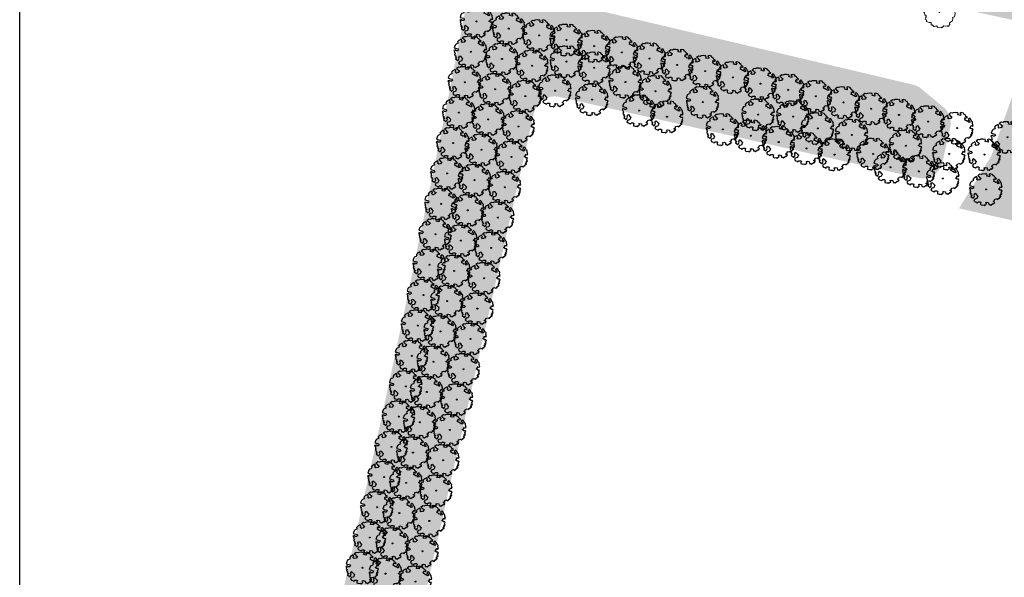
# Model space of a CAD drawing. Header units: metres. Extents: x 232632 to 233536, y 552897 to 554400.
# Tile 3 of 17: x 232868 to 233106, y 553433 to 553568. Entities that reach past the tile are written whole.
import ezdxf

# ---------------------------------------------------------------- set-up
doc = ezdxf.new("R2010")
doc.units = ezdxf.units.M
doc.layers.get('Defpoints').update_dxf_attribs({"color": 241})
doc.layers.add('N-WE-GR-BEPLANTING_CULTUUR_BOSPLANTSOEN-A', color=92, linetype='Continuous', lineweight=18)
doc.layers.add('N-WE-GR-GRAS-A', color=62, linetype='Continuous', lineweight=9)
for name, color, linetype, lineweight, true_color in [('N-WE-GR-BOOM-G', 7, 'Continuous', 18, 0x165700), ('N-WE-GR-BOOM-S', 7, 'Continuous', 25, 0x165700), ('N-WE-GR-BOOM_GROENCOMPENSATIE-S', 7, 'Continuous', 13, 0x165700)]:
    doc.layers.add(name, color=color, linetype=linetype, lineweight=lineweight, true_color=true_color)

# ---------------------------------------------------------------- blocks, each defined once
blk = doc.blocks.new('SGR-BOOM_20')
at = {"layer": 'N-WE-GR-BOOM-G', "flags": 128}
blk.add_lwpolyline([(-1.390737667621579, -3.512646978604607), (-1.732520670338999, -3.142690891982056), (-1.986993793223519, -3.205265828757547), (-1.971925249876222, -2.595168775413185), (-2.486809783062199, -2.612247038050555), (-3.153052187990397, -2.323662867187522), (-3.094451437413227, -1.961609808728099), (-3.487669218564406, -1.743993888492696), (-3.391229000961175, -1.458356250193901), (-3.160754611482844, -1.027053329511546), (-3.572769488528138, -0.7394513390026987), (-3.602460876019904, -0.1990949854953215), (-3.754555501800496, -0.08410330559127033), (-3.618311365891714, 0.6335739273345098), (-3.332428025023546, 0.6006905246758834), (-3.527072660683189, 1.217953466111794), (-3.467980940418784, 1.707120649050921), (-2.912801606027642, 2.283352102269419), (-2.98180568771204, 2.518782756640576), (-2.470895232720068, 3.152387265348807), (-1.968869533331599, 3.131380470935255), (-1.764112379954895, 3.486513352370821), (-1.383262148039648, 3.357926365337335), (-1.231413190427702, 3.179377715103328), (-0.71431877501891, 3.76846811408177), (-0.6129226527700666, 3.691806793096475), (-0.1991890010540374, 3.849103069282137), (0.6708284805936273, 3.661424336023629), (0.6003509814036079, 3.515513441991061), (1.635321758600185, 3.25092809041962), (1.761453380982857, 2.99620948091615), (2.308484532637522, 3.1085002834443), (2.549116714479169, 2.87876248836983), (2.693308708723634, 2.363386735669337), (3.327895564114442, 2.106704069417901), (3.256681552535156, 1.770122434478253), (3.547520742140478, 1.374940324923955), (3.444896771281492, 1.133816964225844), (3.810923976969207, 0.4586898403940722), (3.613824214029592, 0.4403839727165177), (3.813915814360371, -0.4120640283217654), (3.613869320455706, -1.193052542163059), (3.18109332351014, -1.343919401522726), (3.218196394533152, -1.611005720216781), (3.146000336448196, -2.20181475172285), (2.445155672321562, -2.644012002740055), (2.481767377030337, -3.038212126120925), (2.123933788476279, -3.532580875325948), (1.876626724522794, -3.385442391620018), (1.501223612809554, -3.492040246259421), (1.063245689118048, -3.344165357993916), (0.5592556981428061, -3.831613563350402), (0.3245616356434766, -3.70994717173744), (-0.4067107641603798, -3.802458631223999), (-0.6785075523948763, -3.41370582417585), (-1.18102442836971, -3.519812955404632), (-1.390737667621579, -3.512646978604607)], dxfattribs=at)
at = {"layer": 'N-WE-GR-BOOM-G'}
blk.add_circle((0, 0), 0.12, dxfattribs=at)
blk = doc.blocks.new('SGR-BOOM_06')
at = {"linetype": 'Continuous', "flags": 128}
blk.add_lwpolyline([(2.697926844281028, 3.519936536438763), (2.530031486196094, 3.938911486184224), (2.197017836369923, 4.064448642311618), (1.94450365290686, 4.524361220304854), (1.273022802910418, 4.692183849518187), (0.8554126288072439, 4.524288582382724), (1.107912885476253, 4.273186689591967), (1.064270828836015, 3.811889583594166), (0.2276521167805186, 3.979701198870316), (0.3518243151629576, 4.315444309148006), (0.1839317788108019, 4.692111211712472), (-0.1504327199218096, 4.608837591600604), (-0.4861730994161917, 4.692066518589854), (-1.154910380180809, 4.649713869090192), (-1.490634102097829, 4.483188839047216), (-1.95193375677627, 4.56504461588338), (-2.538756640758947, 4.105076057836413), (-2.119756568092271, 3.896293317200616), (-1.994180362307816, 3.643818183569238), (-1.575180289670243, 3.435035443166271), (-1.994130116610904, 2.890461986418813), (-2.538667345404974, 2.766231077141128), (-2.915367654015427, 3.099211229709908), (-2.619546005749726, 3.216664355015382), (-2.873110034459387, 3.855299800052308), (-3.627802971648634, 3.434898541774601), (-4.004453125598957, 3.015887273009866), (-3.794266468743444, 2.84803387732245), (-4.004419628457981, 2.513649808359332), (-4.424759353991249, 2.345754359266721), (-4.716801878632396, 2.05367287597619), (-5.01017267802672, 1.214316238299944), (-3.88011881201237, 0.9209648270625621), (-3.712226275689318, 0.5442979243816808), (-4.004271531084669, 0.2931597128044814), (-4.506508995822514, 0.2931262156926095), (-4.602327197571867, 0.5555981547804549), (-5.093368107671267, 0.3763383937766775), (-4.757596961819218, -0.1681847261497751), (-4.925450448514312, -0.3770066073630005), (-4.716628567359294, -0.544860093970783), (-4.88446521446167, -1.006165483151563), (-4.532341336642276, -1.182198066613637), (-4.716561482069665, -1.550699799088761), (-4.424496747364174, -1.591623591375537), (-4.292786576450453, -1.70719043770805), (-4.61907625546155, -2.106831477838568), (-3.920821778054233, -2.682045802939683), (-3.668355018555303, -2.430910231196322), (-3.459575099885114, -1.969602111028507), (-3.627456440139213, -1.760802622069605), (-3.418684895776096, -1.173935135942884), (-3.123882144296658, -1.341782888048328), (-2.788119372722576, -1.760746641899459), (-2.496040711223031, -2.010481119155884), (-2.788049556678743, -2.807529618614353), (-3.418567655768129, -2.931766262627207), (-3.668290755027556, -3.394441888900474), (-3.332530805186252, -3.771097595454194), (-2.831649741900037, -3.896623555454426), (-2.768861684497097, -4.022178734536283), (-2.70607362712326, -4.147733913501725), (-2.328058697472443, -3.728722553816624), (-1.825821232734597, -3.728689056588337), (-1.574691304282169, -3.89653972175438), (-1.698860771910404, -4.27322610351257), (-1.6988383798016, -4.608960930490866), (-1.154284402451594, -4.735848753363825), (-0.6097418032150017, -4.692139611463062), (-0.4855303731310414, -4.944614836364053), (-0.2330665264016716, -4.64980644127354), (0.1012924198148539, -4.483281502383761), (-0.05880460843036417, -4.006538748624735), (0.2691206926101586, -3.89641674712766), (0.7727313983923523, -4.023307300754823), (0.8560217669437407, -4.608790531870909), (1.149445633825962, -4.565098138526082), (1.441519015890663, -4.735675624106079), (2.070647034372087, -4.232031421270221), (2.365446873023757, -4.356206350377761), (2.321760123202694, -4.14739857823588), (2.657483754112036, -3.979508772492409), (2.406348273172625, -3.728406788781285), (2.112915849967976, -3.643810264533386), (2.574182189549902, -3.226158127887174), (2.615108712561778, -2.975036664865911), (3.159645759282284, -2.848076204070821), (3.537702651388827, -3.058226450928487), (3.787439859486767, -2.807091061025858), (3.770391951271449, -2.632754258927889), (4.123163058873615, -2.632730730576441), (4.123146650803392, -2.386717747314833), (4.458873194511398, -2.262500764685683), (4.458859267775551, -2.05369007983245), (4.082181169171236, -2.05371520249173), (4.543444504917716, -1.591025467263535), (4.250006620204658, -1.424542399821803), (4.626693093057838, -1.550076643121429), (4.752232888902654, -1.256641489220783), (4.54339981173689, -0.9209205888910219), (4.835431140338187, -0.4609716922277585), (4.667549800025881, -0.2521722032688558), (4.249928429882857, -0.2522000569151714), (3.746303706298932, 0.08486595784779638), (4.082024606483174, 0.2936990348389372), (4.375415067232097, 0.8382641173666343), (4.543299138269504, 0.5885213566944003), (4.876296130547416, 0.7127381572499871), (4.667437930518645, 1.425137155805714), (4.711079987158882, 1.886434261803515), (4.499534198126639, 1.969671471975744), (4.163754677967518, 2.639753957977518), (3.828442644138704, 3.012677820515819), (3.373874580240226, 2.603955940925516), (3.662895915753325, 2.430909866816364), (3.914056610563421, 1.801765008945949), (3.537384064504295, 1.718488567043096), (3.327180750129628, 2.136095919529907), (2.991451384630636, 2.054186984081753), (2.657064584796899, 2.305283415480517), (2.238064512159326, 2.514066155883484), (2.446864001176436, 2.681947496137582), (2.321287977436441, 2.931693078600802), (2.530081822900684, 3.184190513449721), (2.865825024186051, 3.05865353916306), (3.159240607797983, 3.226540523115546)], close=True, dxfattribs=at)
blk.add_circle((0, 0), 0.15)

msp = doc.modelspace()

# ---------------------------------------------------------------- hatches: boundary and pattern name
at = {"layer": 'N-WE-GR-BEPLANTING_CULTUUR_BOSPLANTSOEN-A'}
h = msp.add_hatch(dxfattribs=at)
h.set_pattern_fill('AGR-BOSPLANTSOEN', color=256, pattern_type=2)
h.set_pattern_definition([(0, (0, 0), (1, 1), [1.2, -0.8]), (90, (0.6, -0.4), (-4, 2.449293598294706e-16), [0.8, -1.2]), (90, (1.6, 0.6), (-4, 2.449293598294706e-16), [0.8, -1.2]), (90, (2.6, -0.2), (-4, 2.449293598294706e-16), [0.4, -1.6]), (90, (3.6, 0.8), (-4, 2.449293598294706e-16), [0.4, -1.6])])
edge = h.paths.add_edge_path()
edge.add_line((232953.9717149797, 553326.3512404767), (233021.5733691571, 553354.8207621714))
edge.add_arc((233017.6921428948, 553364.0368395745), 9.999999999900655, 292.8377340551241, 437.2769775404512)
edge.add_line((233019.8945246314, 553373.7913008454), (232961.7222102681, 553386.9255621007))
edge.add_arc((232962.8234011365, 553391.8027927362), 5.000000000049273, 167.2763258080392, 257.2769775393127, ccw=False)
edge.add_line((232957.9461830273, 553392.9040390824), (232992.3050564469, 553545.0731884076))
edge.add_arc((232997.1822745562, 553543.9719420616), 5.000000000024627, 77.27697812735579, 167.2763258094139, ccw=False)
edge.add_line((232998.2834653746, 553548.8491727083), (233085.1143817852, 553529.244316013))
edge.add_arc((233086.2155726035, 553534.1215466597), 5.000000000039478, 257.2769781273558, 347.2804352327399)
edge.add_line((233091.0928696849, 553533.0206501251), (233092.9936225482, 553541.4415471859))
edge.add_arc((233088.1163254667, 553542.5424437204), 5.00000000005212, 347.2804352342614, 410.3857527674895)
edge.add_line((233091.3044033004, 553546.3942173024), (233085.9749162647, 553550.8053850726))
edge.add_arc((233082.7868384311, 553546.9536114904), 5.000000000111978, 50.38575276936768, 76.73122625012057)
edge.add_line((233083.9344350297, 553551.8201320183), (232982.1247364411, 553575.8283455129))
edge.add_arc((232980.9771398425, 553570.961824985), 5.000000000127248, 76.73122624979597, 169.0387567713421)
edge.add_arc((228513.0076972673, 554436.31104211), 4545.997715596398, 345.6736437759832, 349.0387567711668, ccw=False)
edge.add_arc((232922.4785251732, 553310.1906110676), 5.000000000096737, 165.6736437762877, 261.7626732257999)
edge.add_line((232921.7621565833, 553305.2421955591), (232926.8758039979, 553304.5019067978))
edge.add_arc((232927.5921725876, 553309.4503223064), 5.000000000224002, 261.7626732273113, 330.0994745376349)
edge.add_line((232931.926633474, 553306.9578438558), (232931.8387555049, 553306.8050226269))
edge.add_arc((232981.813667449, 553275.0735986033), 59.19776257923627, 141.8621142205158, 147.5866138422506, ccw=False)
edge.add_arc((232971.4372331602, 553284.8788921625), 45.00000000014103, 112.8377340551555, 143.5227739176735, ccw=False)
at = {"layer": 'N-WE-GR-GRAS-A'}
h = msp.add_hatch(dxfattribs=at)
h.set_pattern_fill('AGR-GRAS_01', color=256, scale=0.1, pattern_type=2)
h.set_pattern_definition([(0, (0, 0), (2.5, 2.5), [0.3, -2]), (45, (1, 0.5), (-0.2828427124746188, 4.666904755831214), [0.3, -2]), (29.99999999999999, (0.2, 0.3), (0.5686533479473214, 3.215063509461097), [0.3, -2]), (15, (0.8, 1.2), (0.9640675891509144, 1.811235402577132), [0.3, -2]), (135, (0.4, 5), (-0.07071067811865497, -1.626345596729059), [0.3, -2]), (150, (3, 1), (0.5392304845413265, -1.466025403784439), [0.3, -2]), (165, (0.6000000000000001, 0.1), (0.358630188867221, -1.752536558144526), [0.3, -2]), (85, (1, 1), (-2.18169349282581, 2.600041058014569), [0.3, -2]), (99.99999999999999, (0, 0), (-2.780294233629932, 1.946782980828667), [0.3, -2])])
h.paths.add_polyline_path([(233170.6052696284, 553499.4101122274), (233170.2811782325, 553498.4640864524), (233170.3497651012, 553498.4405898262), (233170.4454176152, 553498.5346674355), (233170.6465337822, 553498.6666088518), (233171.3276723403, 553498.4332630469), (233171.4508270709, 553498.7927528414), (233170.7696885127, 553499.0260986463), (233170.6917270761, 553499.2536470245), (233170.6738564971, 553499.3866156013)], flags=16)
h.paths.add_polyline_path([(233166.7040000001, 553511.4310000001), (233163.7729999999, 553506.9599999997), (233160.668, 553502.6879999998), (233157.1000000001, 553499.436), (233153.0589999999, 553497.866), (233150.038, 553498.497), (233147.785, 553501.3719999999), (233146.259, 553505.187), (233145.945, 553509.0969999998), (233146.8869999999, 553512.9929999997), (233147.8949999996, 553516.7779999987), (233149.0459999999, 553520.611), (233151.626, 553523.9529999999), (233155.1429999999, 553526.553), (233159.0160000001, 553528.251), (233161.7189999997, 553528.151), (233165.4399999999, 553527.1740000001), (233167.9139999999, 553524.7959999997), (233169.909, 553522.053), (233170.136, 553519.983), (233168.8239999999, 553516.9089999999), (233167.3659840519, 553512.8389554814)], flags=16)
edge = h.paths.add_edge_path(flags=16)
edge.add_line((233168.4147328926, 553496.1014646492), (233167.8333207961, 553494.4043173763))
edge.add_arc((232796.9912170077, 553621.4481446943), 392.0000000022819, 339.4986351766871, 341.0894634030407, ccw=False)
edge.add_line((233164.1634449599, 553484.1581049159), (233151.6198282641, 553450.6111142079))
edge.add_arc((233149.6996673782, 553451.3290850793), 2.050000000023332, 159.4986351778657, 339.49863517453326, ccw=False)
edge.add_line((233147.7795064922, 553452.0470559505), (233160.323123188, 553485.5940466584))
edge.add_arc((232796.1853164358, 553621.7431207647), 388.7581673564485, 339.4995131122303, 341.1423214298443)
edge.add_line((233164.076641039, 553496.0892868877), (233164.5360272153, 553497.4302393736))
edge.add_arc((233166.475380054, 553496.7658520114), 2.050000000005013, -18.910536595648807, 161.0894634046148, ccw=False)
h.paths.add_polyline_path([(233167.3659840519, 553512.8389554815), (233168.824, 553516.909), (233170.136, 553519.983), (233169.909, 553522.053), (233167.914, 553524.796), (233165.44, 553527.174), (233161.719, 553528.151), (233159.016, 553528.251), (233155.143, 553526.553), (233151.626, 553523.953), (233149.046, 553520.611), (233147.895, 553516.778), (233146.887, 553512.993), (233145.945, 553509.097), (233146.259, 553505.187), (233147.785, 553501.372), (233150.038, 553498.497), (233153.059, 553497.866), (233157.1, 553499.436), (233160.668, 553502.688), (233163.773, 553506.96), (233166.704, 553511.431)], flags=0)
h.paths.add_polyline_path([(233156.4590579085, 553532.0647622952), (233155.8000143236, 553531.2344508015), (233155.606251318, 553531.0239675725), (233154.7972870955, 553530.2641855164), (233155.2564069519, 553530.6632050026), (233155.738400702, 553531.152228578), (233156.1794905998, 553531.6751518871)], flags=0)
h.paths.add_polyline_path([(233145.4442929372, 553535.0698828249), (233145.8252143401, 553536.0698739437), (233145.7651261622, 553535.9488794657), (233145.5256036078, 553535.3432392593)], flags=0)
h.paths.add_polyline_path([(233146.5620598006, 553537.3287761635), (233147.2625347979, 553538.2112859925), (233147.2437941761, 553538.1922720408), (233146.8027042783, 553537.6693487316), (233146.4067661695, 553537.1175617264), (233146.0597929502, 553536.5422250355), (233145.8933072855, 553536.2069869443), (233146.4033395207, 553537.0951750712)], flags=0)
h.paths.add_polyline_path([(233145.1992595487, 553533.9103960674), (233145.3971450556, 553534.9113774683), (233145.34353202, 553534.7311370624), (233145.2206648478, 553534.118467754)], flags=0)
h.paths.add_polyline_path([(233148.3299639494, 553539.188052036), (233149.1999279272, 553539.7937898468), (233148.7935703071, 553539.5391771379), (233148.2440436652, 553539.1317098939), (233147.7257879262, 553538.6812956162), (233147.2987923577, 553538.2480723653), (233148.1077565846, 553539.0078544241)], flags=0)
h.paths.add_polyline_path([(233145.1714748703, 553532.7711322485), (233145.1827484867, 553533.7498991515), (233145.1581853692, 553533.5111316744), (233145.1566952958, 553532.9149778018)], flags=16)
h.paths.add_polyline_path([(233150.5247966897, 553540.4374438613), (233151.4730233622, 553540.7320877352), (233151.1951103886, 553540.6680600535), (233150.5756556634, 553540.4669457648), (233149.9650171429, 553540.2100253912), (233149.3690756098, 553539.8997732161), (233149.3004590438, 553539.8567799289), (233150.2691125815, 553540.3349864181)], flags=0)
h.paths.add_polyline_path([(233145.3649987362, 553531.6938978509), (233145.1862386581, 553532.6274403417), (233145.2162089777, 553532.3357474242), (233145.3361532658, 553531.7790188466)], flags=0)
h.paths.add_polyline_path([(233151.6341708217, 553540.769214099), (233152.6455821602, 553540.904008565), (233152.4365782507, 553540.89567911), (233151.8174156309, 553540.8114314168)], flags=0)
h.paths.add_polyline_path([(233145.7750922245, 553530.7182392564), (233145.4021121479, 553531.5843787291), (233145.5153730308, 553531.2501536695), (233145.7521422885, 553530.7542451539)], flags=0)
h.paths.add_polyline_path([(233152.8067981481, 553540.9104335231), (233153.7843490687, 553540.8603741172), (233153.6417118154, 553540.8841352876), (233153.0466353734, 553540.9199917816)], flags=16)
h.paths.add_polyline_path([(233146.0441808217, 553530.2960691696), (233146.3886761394, 553529.8800382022), (233145.8135805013, 553530.6578554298)], flags=0)
h.paths.add_polyline_path([(233147.1289413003, 553529.2573487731), (233146.3886761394, 553529.8800382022), (233146.7823105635, 553529.5101588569)], flags=0)
h.paths.add_polyline_path([(233153.9268339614, 553540.8366383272), (233154.8473453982, 553540.599751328), (233154.7641984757, 553540.6338722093), (233154.2160766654, 553540.7884549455)], flags=0)
h.paths.add_polyline_path([(233148.0278702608, 553528.7886501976), (233147.1867955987, 553529.2151535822), (233147.2212931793, 553529.1899932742), (233147.7013963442, 553528.9226248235)], flags=0)
h.paths.add_polyline_path([(233156.5935187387, 553539.4644624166), (233157.1686143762, 553538.6866451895), (233156.9380140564, 553539.0484314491)], flags=0)
h.paths.add_polyline_path([(233155.9015137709, 553540.0465567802), (233156.5935187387, 553539.4644624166), (233156.1998843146, 553539.8343417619), (233155.7609016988, 553540.1545073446), (233155.2807985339, 553540.4218757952), (233154.9543246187, 553540.5558504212), (233155.7116180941, 553540.1718319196)], flags=0)
h.paths.add_polyline_path([(233149.0553609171, 553528.5078622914), (233148.134849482, 553528.74474929), (233148.2179964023, 553528.7106284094), (233148.7661182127, 553528.5560456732)], flags=0)
h.paths.add_polyline_path([(233157.2071026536, 553538.6262613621), (233157.5800827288, 553537.7601218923), (233157.4668218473, 553538.0943469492), (233157.2300525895, 553538.5902554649)], flags=0)
h.paths.add_polyline_path([(233150.1753967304, 553528.4340670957), (233149.1978458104, 553528.4841265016), (233149.3404830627, 553528.4603653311), (233149.9355595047, 553528.4245088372)], flags=16)
h.paths.add_polyline_path([(233157.617196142, 553537.6506027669), (233157.7959562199, 553536.7170602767), (233157.7659859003, 553537.0087531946), (233157.6460416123, 553537.5654817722)], flags=0)
h.paths.add_polyline_path([(233151.3480240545, 553528.5752865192), (233150.3366127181, 553528.4404920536), (233150.5456166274, 553528.4488215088), (233151.1647792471, 553528.533069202)], flags=0)
h.paths.add_polyline_path([(233157.8107200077, 553536.5733683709), (233157.7994463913, 553535.5946014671), (233157.8240095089, 553535.8333689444), (233157.8254995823, 553536.4295228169)], flags=16)
h.paths.add_polyline_path([(233152.5310600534, 553528.9299458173), (233151.509171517, 553528.612412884), (233151.7870844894, 553528.6764405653), (233152.4065392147, 553528.8775548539)], flags=0)
h.paths.add_polyline_path([(233157.7829353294, 553535.4341045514), (233157.5850498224, 553534.4331231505), (233157.6386628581, 553534.6133635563), (233157.7615300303, 553535.2260328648)], flags=0)
h.paths.add_polyline_path([(233153.6817358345, 553529.4877206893), (233152.6721691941, 553528.9893161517), (233153.0171777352, 553529.1344752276), (233153.6131192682, 553529.4447274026)], flags=0)
h.paths.add_polyline_path([(233157.5379019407, 553534.2746177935), (233157.1569805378, 553533.2746266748), (233157.2170687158, 553533.3956211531), (233157.4565912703, 553534.0012613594)], flags=0)
h.paths.add_polyline_path([(233154.7583017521, 553530.2303034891), (233153.7822669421, 553529.5507107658), (233154.188624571, 553529.8053234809), (233154.7381512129, 553530.2127907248)], flags=0)
h.paths.add_polyline_path([(233157.0888875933, 553533.1375136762), (233156.528221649, 553532.1611502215), (233156.5754287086, 553532.2269388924), (233156.9224019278, 553532.8022755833)], flags=0)
h.paths.add_polyline_path([(233146.4033395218, 553537.0951750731), (233146.5620598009, 553537.3287761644), (233146.4731823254, 553537.2168017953)], flags=0)
h.paths.add_polyline_path([(233150.2691125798, 553540.3349864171), (233150.5247966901, 553540.437443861), (233150.3948754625, 553540.3970732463)], flags=0)
h.paths.add_polyline_path([(233155.7116180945, 553540.1718319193), (233155.9015137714, 553540.04655678), (233155.8147665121, 553540.1195260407)], flags=0)
h.paths.add_polyline_path([(233148.107756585, 553539.0078544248), (233148.3299639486, 553539.1880520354), (233148.2126421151, 553539.1063632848)], flags=0)
h.paths.add_polyline_path([(233155.8000143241, 553531.2344508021), (233155.6062513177, 553531.0239675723), (233155.7111368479, 553531.1224764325)], flags=0)
h.paths.add_polyline_path([(233145.4114197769, 553534.9835845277), (233145.8461857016, 553536.1249277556), (233146.4033395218, 553537.0951750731), (233146.5620598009, 553537.3287761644), (233147.27105803, 553538.222024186), (233148.107756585, 553539.0078544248), (233148.3299639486, 553539.1880520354), (233149.2658700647, 553539.8397039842), (233150.2691125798, 553540.3349864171), (233150.5247966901, 553540.437443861), (233151.5612113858, 553540.7594905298), (233152.7251596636, 553540.9146141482), (233153.8470834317, 553540.8571615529), (233154.8887769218, 553540.5890892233), (233155.7116180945, 553540.1718319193), (233155.9015137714, 553540.04655678), (233156.5935187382, 553539.4644624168), (233157.198514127, 553538.6462057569), (233157.6091502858, 553537.6926208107), (233157.8114434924, 553536.6361807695), (233157.7985048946, 553535.5128614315), (233157.5707751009, 553534.3609160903), (233157.1360091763, 553533.2195728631), (233156.5090125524, 553532.1276988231), (233155.8000143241, 553531.2344508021), (233155.6062513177, 553531.0239675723), (233154.7695527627, 553530.2381373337), (233153.7163248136, 553529.5047966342), (233152.587319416, 553528.9474273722), (233151.4209834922, 553528.5850100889), (233150.2570352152, 553528.4298864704), (233149.135111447, 553528.4873390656), (233148.0934179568, 553528.7554113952), (233147.1674283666, 553529.2249745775), (233146.3886761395, 553529.8800382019), (233145.7836807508, 553530.6982948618), (233145.3730445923, 553531.6518798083), (233145.1707513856, 553532.7083198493), (233145.1836899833, 553533.8316391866)], flags=16)
edge = h.paths.add_edge_path(flags=16)
edge.add_arc((233186.29318848, 553560.6310388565), 4.000000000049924, 341.0894634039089, 437.6229858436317)
edge.add_line((233187.1505624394, 553564.5380722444), (233013.8853420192, 553602.5600375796))
edge.add_arc((233013.4459378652, 553600.5576829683), 2.049999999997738, 77.62298584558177, 257.6229858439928)
edge.add_line((233013.006533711, 553598.555328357), (233184.0817343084, 553561.0139491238))
edge.add_arc((233183.6744816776, 553559.1581082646), 1.900000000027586, -18.910536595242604, 77.62298583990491, ccw=False)
edge.add_line((233185.4719306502, 553558.5423346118), (233166.7009577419, 553503.7496915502))
edge.add_arc((233168.6403169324, 553503.0853227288), 2.050000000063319, 161.0900111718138, 341.0895026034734)
edge.add_line((233170.5796702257, 553502.4209366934), (233170.5796618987, 553502.4209123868))
edge.add_line((233170.5796618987, 553502.4209123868), (233190.07729158, 553559.3346732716))
h.paths.add_polyline_path([(233136.08, 553561.6869999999), (233128.3819999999, 553551.212), (233120.807, 553556.7780000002), (233124.9999999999, 553562.483), (233126.225, 553561.583), (233129.73, 553566.354)], flags=16)
edge = h.paths.add_edge_path()
edge.add_line((233195.619510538, 553567.7985881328), (233180.4464687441, 553571.1282169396))
edge.add_line((233180.4464687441, 553571.1282169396), (233012.3093848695, 553608.0248448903))
edge.add_line((233012.3093848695, 553608.0248448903), (233008.2264434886, 553589.3663423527))
edge.add_line((233008.2264434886, 553589.3663423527), (233114.0135914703, 553566.1520165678))
edge.add_line((233114.0135914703, 553566.1520165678), (233102.8980824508, 553534.4785455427))
edge.add_line((233102.8980824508, 553534.4785455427), (233095.1253554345, 553521.8581588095))
edge.add_line((233095.1253554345, 553521.8581588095), (233130.8187454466, 553513.7992343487))
edge.add_line((233130.8187454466, 553513.7992343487), (233114.1307037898, 553439.8909582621))
edge.add_line((233114.1307037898, 553439.8909582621), (233126.1374416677, 553435.4014969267))
edge.add_arc((233138.482736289, 553468.8728925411), 35.67549051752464, 249.7544526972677, 259.5066121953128)
edge.add_arc((233132.1136104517, 553434.7050699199), 0.9200000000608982, 261.9919214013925, 339.4986351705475)
edge.add_line((233132.9753411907, 553434.382858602), (233135.840315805, 553442.0450248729))
edge.add_arc((233143.3336265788, 553439.2431873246), 7.999999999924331, 69.49863518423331, 159.4986351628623, ccw=False)
edge.add_line((233146.1354641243, 553446.7364980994), (233152.0177130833, 553444.5370556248))
edge.add_line((233152.0177130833, 553444.5370556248), (233166.5051045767, 553483.2825306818))
edge.add_arc((232796.9912167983, 553621.4481447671), 394.5000002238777, 339.4986351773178, 341.0894634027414)
edge.add_line((233170.1983852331, 553493.5940888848), (233195.619510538, 553567.7985881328))

# ---------------------------------------------------------------- linework, layer by layer
at = {"layer": 'Defpoints'}
msp.add_lwpolyline([(232867.8334066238, 554400.4949874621), (233536.3334066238, 554400.4949874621), (233536.3334066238, 552964.4949874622), (232867.8334066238, 552964.4949874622)], close=True, dxfattribs=at)

# ---------------------------------------------------------------- block references
at = {"layer": 'N-WE-GR-BOOM-S', "xscale": 0.8, "yscale": 0.8}
for p in [(232978.3788755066, 553567.122732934), (232986.1821771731, 553565.3596438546), (232993.4977724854, 553563.7067478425), (233000.1255742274, 553562.6451798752, -11.46505953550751), (232976.9543479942, 553559.7592608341), (233006.8309947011, 553561.1301476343, -11.46505953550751), (233013.5364151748, 553559.6151153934, -11.46505953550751), (232984.5261327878, 553558.0301140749), (233000.1546908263, 553557.3924022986, -11.46505953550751), (233020.2418356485, 553558.1000831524, -11.46505953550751), (233026.9472561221, 553556.5850509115, -11.46505953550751), (232991.8383945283, 553556.3624639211), (233006.8601113, 553555.8773700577, -11.46505953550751), (233033.6526765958, 553555.0700186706, -11.46505953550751), (232975.5298204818, 553552.3957887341), (233014.3772653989, 553552.4438364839, -11.46505953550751), (233040.3580970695, 553553.5549864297, -11.46505953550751), (233047.0635175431, 553552.0399541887, -11.46505953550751), (232982.8700884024, 553550.7005842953), (232997.3775647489, 553550.3411752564, -11.46505953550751), (233021.6481233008, 553550.2024709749, -11.46505953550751), (233053.7689380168, 553550.5249219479, -11.46505953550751), (232990.1790165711, 553549.0181799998), (233006.3149687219, 553548.1951727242, -11.46505953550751), (233033.1254036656, 553547.5941147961, -11.46505953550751), (233060.4743584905, 553549.009889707, -11.46505953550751), (233067.1797789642, 553547.4948574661, -11.46505953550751), (232974.1052929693, 553545.0323166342), (233017.6927395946, 553545.5437803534), (233046.5362446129, 553544.5640503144, -11.46505953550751), (233073.8851994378, 553545.9798252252, -11.46505953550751), (232981.214044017, 553543.3710545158), (233024.4488660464, 553544.0172915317), (233054.9548256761, 553544.0766348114, -6.938616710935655), (233080.5906199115, 553544.4647929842, -11.46505953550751), (233087.6135914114, 553542.8780128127, -11.46505953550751), (232988.519638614, 553541.6738960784), (233037.9611189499, 553540.9643138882), (233060.9159107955, 553541.2112698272, -11.46505953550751), (233094.6365629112, 553541.2912326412, -11.46505953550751), (232972.6807654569, 553537.6688445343), (233044.7172454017, 553539.4378250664), (233051.4733718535, 553537.9113362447), (233069.1499138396, 553539.6244896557, -11.46505953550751), (233106.8736431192, 553539.0855386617, -11.46505953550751), (232979.5579996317, 553536.0415247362), (233058.2294983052, 553536.384847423), (233074.3122084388, 553535.0289531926, -11.46505953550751), (233082.2270316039, 553537.0156082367, -11.46505953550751), (233092.7196303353, 553535.0256669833, -13.29274828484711), (232986.8602606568, 553534.329612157), (233064.985624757, 553534.8583586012), (233101.2701630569, 553534.866071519, -16.6899183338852), (232971.2562379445, 553530.3053724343), (233078.4978776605, 553531.8053809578), (233085.4137776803, 553530.8176834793, -12.97231046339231), (232977.9019552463, 553528.7119949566), (233091.2279517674, 553529.087417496), (232985.2008826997, 553526.9853282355), (233101.6574086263, 553526.4510023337, -11.46505953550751), (232969.831710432, 553522.9419003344), (232976.245910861, 553521.3824651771), (232983.5415047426, 553519.6410443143), (232968.4071829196, 553515.5784282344), (232974.5898664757, 553514.0529353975), (232981.8821267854, 553512.2967603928), (232966.9826554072, 553508.2149561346), (232972.9338220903, 553506.7234056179), (232980.2227488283, 553504.9524764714), (232965.5581278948, 553500.8514840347), (232971.277777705, 553499.3938758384), (232978.5633708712, 553497.60819255), (232964.1336003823, 553493.4880119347), (232969.6217333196, 553492.0643460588), (232976.903992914, 553490.2639086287), (232962.7090728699, 553486.1245398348), (232967.9656889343, 553484.7348162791), (232975.2446149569, 553482.9196247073), (232961.2845453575, 553478.7610677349), (232966.309644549, 553477.4052864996), (232973.5852369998, 553475.5753407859), (232959.5379743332, 553471.4452245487), (232964.6536001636, 553470.07575672), (232971.9258590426, 553468.2310568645), (232957.791403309, 553464.1293813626), (232962.9975557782, 553462.7462269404), (232970.2664810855, 553460.8867729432), (232956.0448322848, 553456.8135381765), (232961.3415113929, 553455.4166971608), (232968.6071031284, 553453.5424890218), (232954.2982612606, 553449.4976949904), (232959.6854670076, 553448.0871673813), (232966.9477251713, 553446.1982051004), (232952.5516902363, 553442.1818518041), (232958.0294226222, 553440.7576376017), (232965.2883472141, 553438.853921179), (232950.8051192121, 553434.866008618), (232956.3733782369, 553433.4281078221), (232963.628969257, 553431.5096372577)]:
    msp.add_blockref('SGR-BOOM_06', p, dxfattribs=at)
at = {"layer": 'N-WE-GR-BOOM_GROENCOMPENSATIE-S'}
msp.add_blockref('SGR-BOOM_20', (233090.3719211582, 553569.424516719), dxfattribs=at)

doc.saveas('drawing.dxf')
